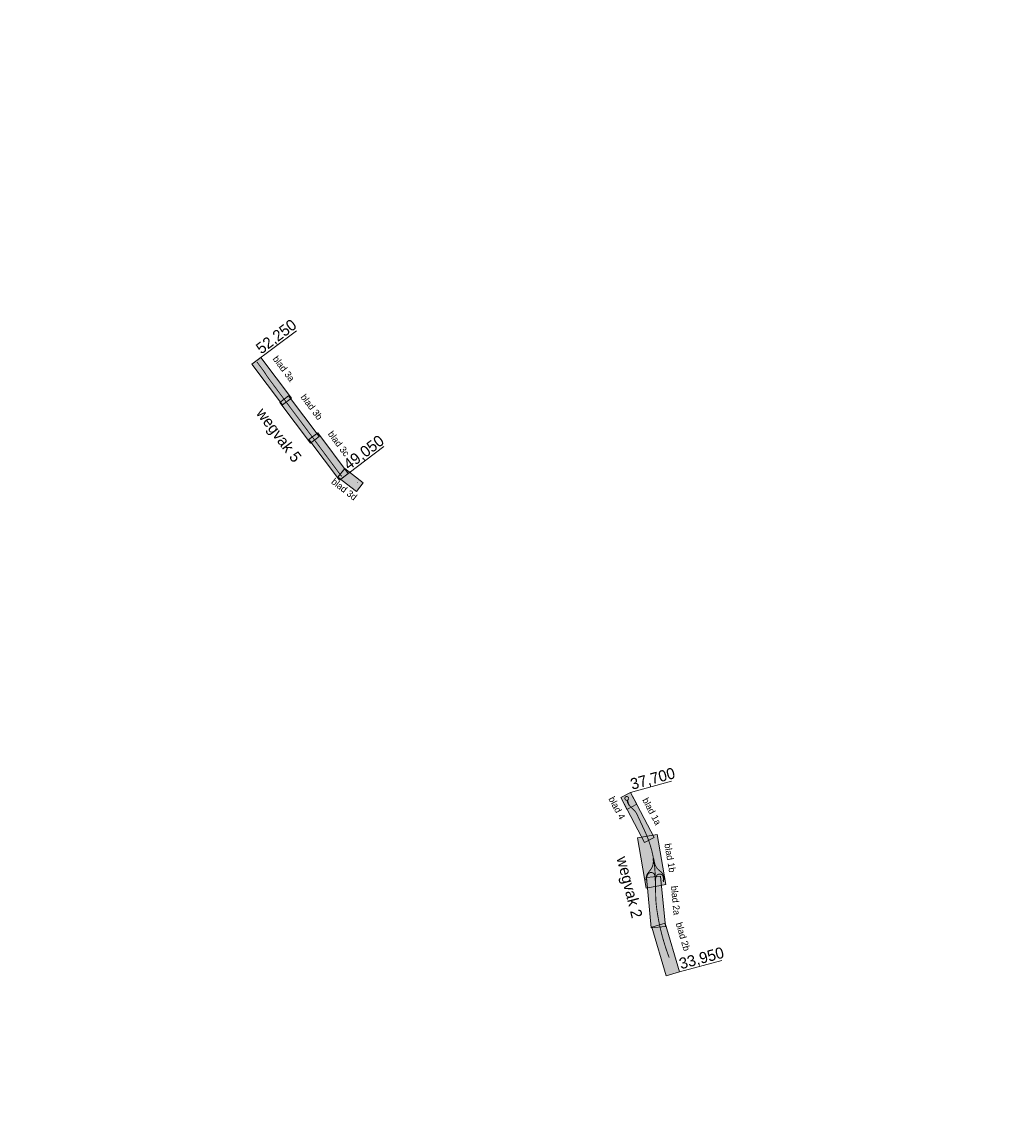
# Model space of a CAD drawing. Header units: metres. Extents: x 0 to 178216, y 0 to 407261.
# Tile 2 of 126: x 133662 to 155939, y 381807 to 406252. Entities that reach past the tile are written whole.
import ezdxf
from ezdxf import colors
from ezdxf.entities.mleader import LeaderData, LeaderLine
from ezdxf.math import Vec2, Vec3

# ---------------------------------------------------------------- set-up
doc = ezdxf.new("R2010")
doc.units = ezdxf.units.M
doc.linetypes.add('AM-AS', pattern=[16, 10, -2, 2, -2])
doc.layers.add('N-WE-AM-AS_WEG-G_OVERZICHTSTEKENING', color=1, linetype='AM-AS', lineweight=18, true_color=0xff0000)
for name, color, linetype, lineweight in [('X-XX-AL-TEKENBLAD-S', 7, 'Continuous', 18), ('X-XX-AL-TEKENBLAD-S_1', 7, 'Continuous', 18), ('X-XX-AL-TEKENBLAD-S_2', 7, 'Continuous', 18), ('X-XX-AL-TEKENBLAD-S_3', 7, 'Continuous', 18), ('X-XX-AL-TEKENBLAD-S_4', 7, 'Continuous', 18), ('X-XX-AL-TEKENBLAD-T18', 10, 'Continuous', 18), ('X-XX-AL-TEKENBLAD-T50', 7, 'Continuous', 18)]:
    doc.layers.add(name, color=color, linetype=linetype, lineweight=lineweight)
doc.styles.add('NLCS-ISO-M100-T50', font='LT.TTF', dxfattribs={"height": 0.5})
doc.styles.add('NLCS-ISO-M500-T25', font='LT.TTF')

msp = doc.modelspace()

# ---------------------------------------------------------------- hatches: boundary and pattern name
at = {"layer": 'X-XX-AL-TEKENBLAD-S_1', "transparency": 33554534}
h = msp.add_hatch(color=8, dxfattribs=at)
h.dxf.hatch_style = 1
h.paths.add_polyline_path([(147105.2287, 388827.33), (147639.4577, 387816.368), (147860.4938, 387933.1715), (147326.2647, 388944.1335)])
h = msp.add_hatch(color=8, dxfattribs=at)
h.dxf.hatch_style = 1
h.paths.add_polyline_path([(147676.442, 386796.125), (147482.4981, 387923.4276), (147927.7366, 388000.0275), (148121.6805, 386872.7249)])
at = {"layer": 'X-XX-AL-TEKENBLAD-S_2', "transparency": 33554534}
h = msp.add_hatch(color=8, dxfattribs=at)
h.dxf.hatch_style = 1
h.paths.add_polyline_path([(147684.0047, 387035.4539), (147791.7288, 385900.4992), (148108.874, 385930.601), (148001.1498, 387065.5557)])
h = msp.add_hatch(color=8, dxfattribs=at)
h.dxf.hatch_style = 1
h.paths.add_polyline_path([(148122.9259, 384824.7793), (147802.2081, 385920.9895), (148102.3357, 386008.7977), (148423.0534, 384912.5875)])
at = {"layer": 'X-XX-AL-TEKENBLAD-S_3', "transparency": 33554534}
h = msp.add_hatch(color=8, dxfattribs=at)
h.dxf.hatch_style = 1
h.paths.add_polyline_path([(138827.7664, 398559.0134), (139515.4374, 397647.2719), (139714.9465, 397797.9242), (139027.2754, 398709.6659)])
h = msp.add_hatch(color=8, dxfattribs=at)
h.dxf.hatch_style = 1
h.paths.add_polyline_path([(140104.8296, 396867.7993), (140792.5005, 395956.0578), (140992.0096, 396106.7101), (140304.3385, 397018.4518)])
at = {"layer": 'X-XX-AL-TEKENBLAD-S_4', "transparency": 33554534}
h = msp.add_hatch(color=8, dxfattribs=at)
h.dxf.hatch_style = 1
h.paths.add_polyline_path([(147105.2287, 388827.33), (147326.2647, 388944.1335), (147466.4289, 388678.8902), (147245.3929, 388562.0868)])

# ---------------------------------------------------------------- linework, layer by layer
at = {"layer": 'N-WE-AM-AS_WEG-G_OVERZICHTSTEKENING', "const_width": 20, "flags": 128}
for points in [[(141198.016, 395904.918), (141209.481, 395905.677)], [(147247.8084, 388765.1579), (147248.7117, 388761.1385), (147250.0804, 388755.8761), (147253.2429, 388744.0311), (147254.77, 388738.447), (147256.316, 388733.2308), (147257.7092, 388728.5447), (147258.9343, 388724.8461), (147260.0835, 388721.8183), (147261.4582, 388718.0363), (147262.8506, 388714.3921), (147264.5271, 388710.1681), (147266.354, 388705.8688), (147267.9276, 388702.2575), (147269.3911, 388698.9671)], [(147277.3641, 388701.5528), (147275.4576, 388708.611), (147272.3682, 388720.2875), (147270.6982, 388726.8644), (147268.9174, 388733.5972), (147267.7639, 388737.9996), (147259.9361, 388768.3709)], [(147269.4151, 388698.9166), (147270.5896, 388696.4401), (147272.8973, 388691.7497), (147275.266, 388686.8324), (147277.6749, 388682.2287), (147279.6464, 388678.6263), (147282.6289, 388673.3517), (147285.3099, 388668.7799), (147288.2063, 388664.123), (147291.1801, 388659.6648), (147292.836, 388657.3069)], [(147296.6571, 388659.8589), (147294.2138, 388663.6686), (147291.5417, 388668.1192), (147289.4711, 388671.8093), (147287.6106, 388675.2882), (147285.2665, 388680.0269), (147283.1351, 388684.7322), (147280.9924, 388690.118), (147278.9822, 388695.9801), (147277.3547, 388701.5914)], [(147714.9572, 387128.4763), (147717.6144, 387132.2536), (147720.8518, 387136.8945), (147723.9532, 387141.2742), (147727.2791, 387145.6991), (147730.2721, 387149.5878), (147735.1429, 387155.8083), (147740.2873, 387162.2091), (147749.6038, 387173.8255), (147756.8436, 387182.853), (147767.521, 387196.7148), (147776.6313, 387209.0723), (147782.7552, 387217.8807), (147787.3161, 387224.6145), (147796.3268, 387239.0739), (147800.6503, 387246.8686), (147803.9648, 387252.8438), (147805.8326, 387256.5762), (147809.5704, 387264.0469), (147812.8425, 387271.168), (147820.1983, 387290.042), (147825.4081, 387305.9632), (147827.2138, 387312.128), (147829.4218, 387320.6523), (147830.9083, 387326.9535), (147833.9702, 387343.1677), (147835.0767, 387351.6197), (147836.082, 387359.3042), (147837.3408, 387374.5215), (147837.7667, 387389.3074), (147837.6902, 387394.9331), (147837.5644, 387400.2684), (147837.4266, 387406.372), (147837.3431, 387408.6824), (147836.8477, 387420.4725), (147836.5806, 387425.3499), (147836.1409, 387432.197), (147835.842, 387435.8641), (147835.4687, 387440.3681), (147834.7963, 387447.6542), (147834.1235, 387454.9465), (147834.1166, 387455.0197)], [(147834.1177, 387455.0079), (147833.9233, 387456.9281), (147832.8281, 387466.8443), (147832.8183, 387466.9328)], [(147839.8493, 387467.2894), (147837.7659, 387478.8009), (147836.7878, 387484.0955)], [(147839.8493, 387467.2894), (147841.2092, 387459.7763), (147842.5586, 387451.993), (147843.8877, 387443.9622), (147845.3319, 387435.3976), (147848.257, 387417.2829), (147849.3981, 387410.3171), (147850.5153, 387403.161), (147851.5144, 387396.7583), (147852.3806, 387391.037), (147854.9467, 387373.6479), (147856.562, 387362.4414), (147856.8311, 387360.4915), (147858.1971, 387350.591), (147859.5584, 387340.5002), (147860.8296, 387330.4172), (147863.4888, 387308.5282), (147864.88, 387296.8662), (147866.3902, 387282.9782), (147867.7534, 387270.1542), (147869.2596, 387254.3194), (147870.0057, 387246.4714), (147870.9489, 387235.7805), (147872.195, 387220.7502), (147872.9601, 387211.1157), (147874.5052, 387190.1635), (147875.2303, 387179.9726), (147875.9803, 387168.9475), (147876.6484, 387158.5466), (147876.8714, 387154.9362), (147877.2244, 387149.2272), (147878.4934, 387128.5006), (147879.1395, 387117.5205), (147879.7396, 387106.3265), (147880.5326, 387091.1835), (147881.0627, 387080.0784), (147881.7378, 387062.552), (147881.7958, 387061.0319), (147881.9578, 387056.7916), (147882.3318, 387046.4943), (147882.6328, 387038.0117), (147882.9688, 387027.9176), (147883.2948, 387018.5336), (147883.6588, 387007.564), (147884.1069, 386993.0953), (147884.4689, 386980.4761), (147884.8829, 386966.5685), (147885.1004, 386961.8472)], [(147845.187, 387467.5603), (147845.1977, 387467.502), (147845.4068, 387466.3604), (147846.76, 387458.5255), (147847.3214, 387455.5487), (147848.2826, 387449.9227), (147850.0539, 387440.2058), (147851.8673, 387430.5791), (147853.2434, 387423.4121), (147854.2801, 387418.2088), (147855.4442, 387412.228), (147856.5451, 387406.5074), (147857.748, 387400.3396), (147859.4721, 387391.9556), (147861.4653, 387382.2812), (147863.6344, 387372.2174), (147865.5014, 387363.6084), (147865.8264, 387362.2711)], [(147865.8264, 387362.2711), (147867.2649, 387356.3523), (147869.5381, 387347.5792), (147871.7054, 387339.9644), (147873.919, 387332.6289), (147876.1238, 387325.9141), (147877.6413, 387321.8539), (147881.0477, 387312.8933), (147885.3053, 387302.4718), (147887.7576, 387296.8962), (147891.8118, 387288.4544), (147894.2853, 387283.5263), (147896.0957, 387280.0998), (147897.709, 387277.1451), (147899.276, 387274.3804), (147901.4902, 387270.5744), (147904.7244, 387265.4087), (147905.9961, 387263.4441), (147909.0454, 387258.7325), (147910.1514, 387257.0889), (147910.9123, 387255.9569), (147913.2756, 387252.5675), (147915.1627, 387249.9149), (147917.78, 387246.3249), (147920.5576, 387242.7115), (147924.141, 387238.1629), (147928.7605, 387232.6123), (147931.7014, 387229.249), (147935.4113, 387225.1571), (147939.1455, 387221.2797), (147942.9655, 387217.3266), (147950.045, 387210.582), (147956.1339, 387205.0699), (147964.7554, 387197.6574), (147971.3256, 387192.1912), (147973.3749, 387190.5484), (147983.8155, 387182.1815), (147994.8632, 387173.3576), (148003.4182, 387166.0143), (148009.0807, 387160.9216), (148015.2897, 387154.9376), (148020.5808, 387149.3335), (148026.0253, 387143.1594), (148031.97, 387135.9118), (148037.5925, 387128.2914), (148043.3498, 387119.84), (148047.3802, 387113.1528), (148050.7369, 387107.1076), (148053.2249, 387102.3429), (148056.4248, 387095.6246), (148059.004, 387089.8001), (148061.6415, 387082.9972), (148063.8223, 387076.6778), (148065.9104, 387069.9871), (148068.0365, 387062.2613), (148069.5989, 387055.7309), (148070.7245, 387050.559), (148072.0731, 387043.1177), (148073.0238, 387036.1737), (148073.621, 387030.204), (148073.9209, 387025.7438), (148073.9425, 387025.4201), (148074.148, 387020.4568), (148074.2721, 387015.7188), (148074.2448, 387010.5633), (148074.0273, 387004.6185), (148073.7185, 386998.5329), (148073.3252, 386993.4541), (148072.8174, 386987.4168), (148072.1066, 386980.4006), (148070.5977, 386967.259), (148067.5043, 386941.5123), (148066.7694, 386935.3354)], [(147713.573, 387129.45), (147706.626, 387118.456), (147702.603, 387111.428), (147698.831, 387104.23), (147697.058, 387100.618), (147693.749, 387093.264), (147690.784, 387085.747), (147688.091, 387078.117), (147683.453, 387062.629), (147680.819, 387050.459), (147678.786, 387038.585), (147674.783, 387010.725), (147674.384, 387007.577), (147671.741, 386987.404), (147671.5205, 386985.7597), (147671.449, 386985.233), (147671.127, 386982.834), (147671.082, 386982.501), (147669.882, 386973.102)], [(147886.9829, 386888.5973), (147886.8089, 386895.5313), (147886.2649, 386917.3612), (147885.9389, 386930.8258), (147885.3909, 386950.1669), (147885.1004, 386961.8472)], [(147890.5686, 386961.184), (147890.528, 386962.8385), (147890.2692, 386973.3614), (147890.1939, 386983.697), (147890.2303, 386988.6702), (147890.3855, 386993.8979), (147890.6405, 387000.5178), (147891.1764, 387007.948), (147891.758, 387011.9158), (147892.6918, 387018.31), (147893.6457, 387023.6141), (147894.8867, 387030.1042), (147896.4747, 387036.5861), (147897.5774, 387040.7597), (147898.562, 387044.1565), (147899.7039, 387047.6771), (147901.0668, 387051.5263), (147903.2276, 387057.217), (147903.4198, 387057.217), (147904.2739, 387059.1274), (147905.8632, 387062.3946), (147907.6391, 387065.8805), (147909.4355, 387069.1745), (147911.8102, 387073.0728), (147914.1697, 387076.4242), (147915.9176, 387078.7833), (147918.1383, 387081.5194), (147920.7327, 387084.3506), (147924.697, 387088.3415), (147928.7671, 387092.0471), (147931.7629, 387094.4455), (147933.9437, 387096.091), (147936.3433, 387097.697), (147939.2743, 387099.4962), (147941.83, 387100.8912), (147945.8396, 387102.9297), (147948.5632, 387104.1372), (147952.9207, 387105.8896), (147955.9886, 387106.9342), (147959.7937, 387108.034), (147963.6196, 387108.9172), (147967.0845, 387109.5221), (147971.6439, 387110.1247), (147977.4687, 387110.5175), (147980.0701, 387110.592), (147980.865, 387110.6151), (147984.2459, 387110.5141), (147987.3386, 387110.2763), (147991.3895, 387109.8293), (147994.8293, 387109.2926), (147998.176, 387108.561), (148001.301, 387107.7787), (148004.129, 387107.0028), (148007.5935, 387105.8356), (148010.4161, 387104.8077), (148015.2835, 387102.6937), (148018.7753, 387100.8628), (148021.8793, 387099.0881), (148025.7007, 387096.6505), (148027.7915, 387095.1689), (148031.5612, 387092.2956), (148034.3183, 387089.9503), (148037.0989, 387087.5499), (148039.027, 387085.6929), (148041.9597, 387082.4592), (148044.8939, 387078.8278), (148047.2997, 387075.4956), (148049.5263, 387071.8311), (148049.7412, 387071.4767), (148051.3546, 387068.3455), (148052.3305, 387066.1061), (148054.2163, 387061.0693), (148055.6247, 387056.5129), (148055.749, 387055.9614)], [(147891.2148, 386631.669), (147891.1838, 386632.8921), (147890.7548, 386648.021), (147890.4408, 386659.0956), (147890.1348, 386670.665), (147889.8058, 386681.6111), (147889.5429, 386693.1325), (147889.3299, 386702.347), (147889.2, 386713.2834), (147889.119, 386724.5325), (147889.075, 386736.2109), (147889.075, 386747.7886), (147889.089, 386755.1371), (147889.098, 386760.0445), (147889.103, 386771.8629), (147889.043, 386785.0557), (147888.938, 386799.9443), (147888.773, 386813.9657), (147888.6979, 386819.6359), (147888.5489, 386828.4069), (147888.2889, 386838.2977), (147888.0429, 386848.3088), (147887.8879, 386855.1364), (147887.7959, 386859.2476), (147887.5178, 386869.1302), (147887.2119, 386881.4244), (147887.0319, 386888.5985)], [(147891.9878, 386604.6), (147891.2148, 386631.669)], [(147891.9878, 386604.6), (147891.9998, 386604.3061), (147892.3178, 386594.7216), (147892.6437, 386584.0038), (147893.0856, 386572.5652), (147893.5466, 386561.2911), (147893.8325, 386555.2265), (147894.5894, 386539.1328), (147894.9833, 386531.6727), (147895.5672, 386521.101), (147896.4361, 386507.2818), (147896.5551, 386505.3923), (147897.3279, 386493.5849), (147898.1976, 386481.8407), (147899.5763, 386465.0739), (147900.4272, 386455.4262), (147900.59, 386453.5799), (147901.5707, 386443.7888), (147903.0875, 386428.6935), (147904.5612, 386415.0303), (147905.9361, 386402.8688), (147907.3999, 386390.1184), (147908.8345, 386378.1542), (147910.3182, 386366.525), (147911.7001, 386356.0689), (147912.0569, 386353.3633), (147915.8656, 386325.7794), (147918.0634, 386310.2298), (147919.9862, 386296.9372), (147921.9721, 386283.4686), (147924.404, 386266.9186), (147925.8958, 386257.0707), (147926.0848, 386255.8246), (147926.7128, 386251.6791), (147929.1345, 386235.9155), (147931.6512, 386219.9866), (147934.113, 386204.8932), (147936.3378, 386191.413), (147938.8786, 386176.1873), (147941.9274, 386158.3693), (147943.0692, 386151.7019), (147945.342, 386138.9737), (147947.9818, 386123.893), (147950.6265, 386109.5518), (147955.3472, 386083.7893), (147958.0437, 386069.6887), (147959.9246, 386060.0194), (147960.7417, 386055.817), (147963.4435, 386041.778), (147966.4421, 386026.721), (147969.052, 386013.7723), (147971.7005, 386000.6046), (147974.5082, 385987.3483), (147977.4921, 385973.0768), (147979.8528, 385962.0429), (147980.1157, 385960.8158), (147982.8624, 385948.2262), (147985.8661, 385934.6202), (147988.458, 385922.9937), (147990.5559, 385913.5881), (147993.5256, 385900.3245), (147996.7302, 385886.4202), (148000.1321, 385871.7516), (148001.8271, 385864.4527), (148003.2199, 385858.4584), (148006.4506, 385844.7737), (148009.8834, 385830.3556), (148012.6449, 385818.8848), (148015.4434, 385807.6229), (148018.4883, 385795.484), (148021.3811, 385783.8639), (148024.7827, 385770.5305), (148025.6046, 385767.3279), (148028.3145, 385756.7742), (148031.3934, 385744.8176), (148034.8689, 385731.4135), (148035.3666, 385729.5479), (148038.2514, 385718.7204), (148041.4942, 385706.6512), (148044.6349, 385695.0384), (148048.4276, 385681.2135), (148051.3266, 385670.7016), (148051.3722, 385670.5361), (148054.9508, 385657.8684), (148058.9975, 385643.5315), (148061.5572, 385634.6296), (148063.604, 385627.6541), (148068.5078, 385610.8167), (148073.1356, 385595.0756), (148077.8042, 385579.2909), (148079.1969, 385574.6579), (148083.157, 385561.4866), (148087.5346, 385546.8719), (148098.6256, 385510.75), (148103.1798, 385496.3015), (148108.2874, 385480.342), (148108.6862, 385479.1066), (148113.8369, 385463.1566), (148119.5902, 385445.6237), (148129.2436, 385416.6835), (148133.9262, 385402.8196), (148140.0123, 385384.8892), (148140.2526, 385384.2053), (148145.2217, 385370.0398), (148150.0725, 385356.1134), (148155.0591, 385342.0176), (148159.3881, 385329.7935), (148163.0777, 385319.3726), (148167.6442, 385306.6881), (148172.7631, 385292.4994), (148173.721, 385289.8598), (148177.349, 385279.8577), (148180.8228, 385270.2782), (148183.8413, 385262.0078), (148184.3469, 385260.5852), (148186.0913, 385255.6822), (148187.4585, 385251.5977), (148191.9047, 385235.4835), (148192.1561, 385234.5117)]]:
    msp.add_lwpolyline(points, dxfattribs=at).dxf.unprotected_set("ltscale", 0)
msp.add_lwpolyline([(147253.3991, 388768.5125), (147252.7378, 388768.3306), (147250.8902, 388767.8277), (147248.78, 388767.4364), (147247.238, 388767.1889), (147245.5634, 388766.9689), (147243.9507, 388766.8612), (147242.202, 388766.8369), (147240.5127, 388766.8496), (147239.0877, 388766.9339), (147237.6711, 388767.0082), (147236.1578, 388767.1289), (147234.3314, 388767.4239), (147232.6765, 388767.7941), (147231.642, 388768.0369), (147230.1969, 388768.3909), (147228.6413, 388768.8971), (147227.2574, 388769.4011), (147225.9606, 388769.8499), (147224.7253, 388770.4155), (147223.5313, 388770.9145), (147222.1804, 388771.6306), (147220.4819, 388772.5069), (147218.9126, 388773.4517), (147217.5908, 388774.3321), (147215.937, 388775.4573), (147214.3692, 388776.782), (147212.8819, 388778.0855), (147211.4538, 388779.421), (147210.1989, 388780.7909), (147208.944, 388782.1567), (147207.7508, 388783.7274), (147206.6187, 388785.3724), (147205.4464, 388787.0961), (147204.452, 388788.8103), (147203.5701, 388790.4905), (147202.4054, 388792.9549), (147201.614, 388795.1151), (147201.0554, 388796.8996), (147200.4431, 388798.8876), (147199.9254, 388800.7591), (147199.459, 388802.9519), (147199.1945, 388804.7126), (147199.1461, 388806.3499), (147199.141, 388808.413), (147199.1622, 388810.0612), (147199.1648, 388810.2679), (147199.2753, 388812.3895), (147199.3329, 388812.98), (147199.5131, 388814.8075), (147199.8581, 388817.0081), (147200.3033, 388819.2421), (147200.8957, 388821.522), (147201.5972, 388823.6468), (147202.6216, 388826.2272), (147203.7567, 388828.7581), (147205.0421, 388831.1478), (147206.5775, 388833.5042), (147208.0642, 388835.5294), (147209.6748, 388837.3897), (147211.737, 388839.4717), (147213.7747, 388841.4102), (147215.8509, 388843.1393), (147217.8251, 388844.576), (147219.6433, 388845.7481), (147222.0396, 388847.1001), (147223.9662, 388848.0206), (147226.396, 388849.0469), (147228.9449, 388849.9435), (147231.2624, 388850.6402), (147233.6562, 388851.1611), (147236.8245, 388851.6261), (147239.2899, 388851.8013), (147241.6011, 388851.8965), (147244.0782, 388851.8221), (147246.7124, 388851.6201), (147249.0499, 388851.3039), (147250.7745, 388850.9911), (147252.5509, 388850.5628), (147254.2561, 388850.0858), (147255.5952, 388849.625), (147256.9984, 388849.2183), (147259.3957, 388848.2146), (147261.5794, 388847.1399), (147264.3918, 388845.5391), (147266.8414, 388843.8485), (147269.0259, 388842.1367), (147271.2874, 388840.0175), (147273.5639, 388837.5412), (147275.4276, 388835.3245), (147276.9076, 388833.3028), (147278.1452, 388831.3742), (147279.4502, 388828.9974), (147279.5054, 388828.8974), (147280.6125, 388826.5287), (147281.4496, 388824.4851), (147282.3104, 388822.0173), (147282.9872, 388819.748), (147283.4813, 388817.3332), (147283.8163, 388815.2814), (147284.0317, 388813.1834), (147284.064, 388812.621), (147284.1818, 388810.5299), (147284.2191, 388808.2556), (147284.0727, 388805.6395), (147283.8952, 388803.6766), (147283.4215, 388801.2542), (147283.0526, 388799.364), (147282.3912, 388797.1056), (147281.8283, 388795.3859), (147281.1227, 388793.3821), (147280.3724, 388791.6407), (147279.4511, 388789.7053), (147278.2468, 388787.7441), (147277.1921, 388785.9698), (147275.9024, 388784.0669), (147274.3665, 388782.2053), (147272.9472, 388780.541), (147271.6332, 388779.2031), (147270.1198, 388777.8011), (147268.8551, 388776.6728), (147267.3255, 388775.4995), (147265.7874, 388774.3636), (147264.6099, 388773.5639), (147263.1344, 388772.6365), (147261.8552, 388771.8822), (147260.1211, 388770.9543), (147258.6086, 388770.2981), (147256.9173, 388769.6377), (147254.7199, 388768.8762), (147253.3997, 388768.5127, -0.0000665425)], format="xyb", close=True, dxfattribs=at).dxf.unprotected_set("ltscale", 0)
for points in [[(147879.7405, 386962.4928), (147879.7345, 386962.7208), (147879.6374, 386966.3962), (147879.049, 386986.4635), (147878.273, 387004.2465), (147877.2044, 387022.3159), (147876.0406, 387037.2767), (147875.2435, 387046.1136), (147874.5866, 387052.2174), (147873.9204, 387058.0831), (147873.5414, 387060.9212), (147871.9456, 387072.847, 0.0215931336), (147871.6429, 387074.5469), (147870.4905, 387079.7155), (147869.6586, 387082.6668), (147868.5031, 387086.5682), (147867.3912, 387089.7275), (147866.1944, 387092.978), (147865.0979, 387095.5622), (147863.9371, 387098.1006), (147862.6322, 387100.6859), (147860.0398, 387105.3997), (147858.5386, 387107.8177), (147856.1701, 387111.2769), (147854.0508, 387114.0859), (147851.4216, 387117.2264), (147849.1218, 387119.759), (147847.2759, 387121.5506), (147844.1772, 387124.4718), (147842.0063, 387126.3417), (147836.0085, 387131.1146), (147832.7027, 387133.382), (147828.865, 387135.692), (147826.5605, 387136.9257), (147825.9142, 387137.2709), (147822.591, 387138.7897), (147819.905, 387139.9512), (147816.1793, 387141.3159), (147813.3111, 387142.2914), (147809.3144, 387143.415), (147806.6637, 387144.0933), (147804.5846, 387144.5504), (147799.6816, 387145.4108), (147797.4874, 387145.707), (147793.633, 387146.0444), (147790.6314, 387146.125), (147787.4609, 387146.122), (147783.6638, 387146.026), (147780.9083, 387145.8081), (147778.5102, 387145.5078), (147775.9398, 387145.2078), (147773.645, 387144.8616), (147771.3162, 387144.4057), (147767.6005, 387143.5688), (147763.1699, 387142.3684), (147759.9096, 387141.2587), (147756.883, 387140.2041), (147754.4912, 387139.2339), (147751.6068, 387137.899), (147748.9857, 387136.5928), (147746.2044, 387135.0859), (147744.4721, 387134.0616), (147742.5333, 387132.8892), (147738.8311, 387130.3606), (147736.5489, 387128.5875), (147733.4975, 387126.1111), (147733.3053, 387125.9333), (147730.829, 387123.645), (147728.0408, 387120.9655), (147725.9636, 387118.8619), (147723.9365, 387116.6186), (147721.6153, 387113.8664), (147719.7143, 387111.422), (147716.554, 387106.8863), (147714.0517, 387103.0051), (147712.4657, 387100.3952), (147710.4587, 387096.6661), (147708.548, 387092.9228), (147706.8968, 387089.4492), (147705.0421, 387085.1431), (147703.0943, 387080.3858), (147701.1634, 387075.1325), (147700.0369, 387071.6398), (147697.7864, 387064.3541), (147696.5384, 387059.8598), (147695.5258, 387056.0444), (147694.1681, 387050.4714), (147692.8738, 387044.9258), (147691.3122, 387037.1218), (147690.8538, 387034.829), (147688.6302, 387021.8462), (147687.3432, 387013.8928), (147686.0327, 387005.2929), (147684.4298, 386995.1938), (147682.717, 386984.3229)], [(148059.0768, 386954.1756), (148059.5508, 386957.9956), (148060.1593, 386962.8991), (148061.5563, 386974.3911), (148062.1571, 386980.3315), (148062.9501, 386989.1783), (148063.3119, 386998.3867), (148063.3638, 387004.0622), (148063.2974, 387008.4123), (148063.0623, 387014.2475), (148062.7597, 387019.4491), (148062.0896, 387026.6493), (148061.8999, 387028.1753, 0.0516657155), (148059.5813, 387038.2167), (148052.554, 387058.722)]]:
    msp.add_lwpolyline(points, format="xyb", dxfattribs=at).dxf.unprotected_set("ltscale", 0)

# ---------------------------------------------------------------- texts
at = {"layer": 'X-XX-AL-TEKENBLAD-T50', "insert": (139910.6403, 397818.0967), "char_height": 150, "attachment_point": 7, "rotation": 307.04583, "style": 'NLCS-ISO-M500-T25', "bg_fill": 3, "box_fill_scale": 1, "bg_fill_color": 256, "bg_fill_transparency": 0}
msp.add_mtext_dynamic_manual_height_columns('blad 3b', width=794.489362, gutter_width=0.5, heights=[0], dxfattribs=at)

# ---------------------------------------------------------------- next in the draw order: hatches: boundary and pattern name
at = {"layer": 'X-XX-AL-TEKENBLAD-S_3', "transparency": 33554534}
h = msp.add_hatch(color=8, dxfattribs=at)
h.dxf.hatch_style = 1
h.paths.add_polyline_path([(139452.715, 397701.6975), (140140.3859, 396789.956), (140339.895, 396940.6082), (139652.224, 397852.3499)])

# ---------------------------------------------------------------- next in the draw order: texts
at = {"layer": 'X-XX-AL-TEKENBLAD-T50', "char_height": 150, "attachment_point": 7, "style": 'NLCS-ISO-M500-T25', "bg_fill": 3, "box_fill_scale": 1, "bg_fill_color": 256, "bg_fill_transparency": 0}
for s, width, insert, rotation in [('blad 3a', 821.665674, (139283.4344, 398677.6425), 307.04583), ('blad 3c', 632.353919, (140520.9391, 396990.0054), 307.04583), ('blad 1a', 665.987358, (147582.769, 388773.524), 297.85359857)]:
    msp.add_mtext_dynamic_manual_height_columns(s, width=width, gutter_width=0.5, heights=[0], dxfattribs=dict(at, insert=insert, rotation=rotation))
at = {"layer": 'X-XX-AL-TEKENBLAD-T50', "insert": (148471.3001, 384925.712), "char_height": 250, "attachment_point": 7, "rotation": 15.21786918, "style": 'NLCS-ISO-M500-T25', "bg_fill": 3, "box_fill_scale": 1, "bg_fill_color": 256, "bg_fill_transparency": 0}
msp.add_mtext('33,950', dxfattribs=at)

# ---------------------------------------------------------------- next in the draw order: linework, layer by layer
at = {"layer": 'N-WE-AM-AS_WEG-G_OVERZICHTSTEKENING', "const_width": 20, "flags": 128}
for points in [[(147294.6993, 388658.6539), (147295.8322, 388657.1848), (147297.467, 388654.8715), (147298.0467, 388654.0513), (147299.5793, 388651.9482), (147300.3714, 388650.8608), (147302.0626, 388648.6408), (147307.603, 388641.6407), (147314.1968, 388633.8068), (147318.7995, 388628.5717), (147322.3133, 388624.7361), (147325.4313, 388621.3324), (147331.8451, 388614.7258), (147337.9673, 388608.7675), (147342.2926, 388604.5272), (147348.4265, 388598.8459), (147354.7806, 388593.0467), (147358.4644, 388589.7459), (147363.9189, 388584.7854), (147372.6155, 388576.9278), (147380.4635, 388569.8388), (147385.2933, 388565.4741), (147391.5049, 388559.6827), (147395.1177, 388556.3269), (147396.9474, 388554.6263), (147403.0012, 388548.7306), (147410.4887, 388541.138), (147421.9665, 388528.5415), (147426.7732, 388522.8827), (147431.4533, 388517.1218), (147435.1145, 388512.4353), (147437.7732, 388508.8474), (147441.0867, 388504.2384), (147445.2271, 388498.1706), (147447.8362, 388494.2339), (147450.4633, 388490.069), (147453.1995, 388485.5853), (147455.9471, 388480.948), (147459.0426, 388475.4875), (147461.6678, 388470.7065), (147464.6149, 388465.1334), (147467.4753, 388459.7339), (147472.4038, 388449.9689), (147476.8836, 388440.7311), (147477.9174, 388438.5344), (147483.8596, 388425.902), (147490.1979, 388412.3344), (147496.47, 388398.8492), (147501.1841, 388388.696), (147502.8461, 388385.1149), (147509.7638, 388370.2466), (147515.5349, 388357.9315), (147522.4111, 388343.1179), (147530.3411, 388326.0239), (147536.32, 388313.1171), (147539.6648, 388305.9536), (147543.6829, 388297.3493), (147549.157, 388285.5721), (147555.0631, 388272.882), (147560.877, 388260.3282), (147565.3009, 388250.8703), (147569.8501, 388241.0669), (147575.465, 388228.9891), (147576.457, 388226.8551), (147579.6726, 388219.9214)], [(147579.6726, 388219.9214), (147588.0914, 388201.7748)], [(147588.0914, 388201.7748), (147592.7891, 388191.6689), (147599.7202, 388176.7057), (147606.999, 388160.9831), (147613.7141, 388146.6009), (147620.2101, 388132.5209), (147627.6149, 388116.6404), (147628.5141, 388114.7099), (147635.4094, 388099.7973), (147641.9815, 388085.5271), (147648.2486, 388071.8939), (147656.7221, 388053.4448), (147662.851, 388039.8518), (147669.1035, 388025.7057), (147670.431, 388022.7014), (147676.4719, 388008.6833), (147685.0076, 387988.5767), (147690.7365, 387974.8505), (147697.1923, 387958.9885), (147702.5028, 387945.7594), (147707.469, 387933.2719), (147708.2254, 387931.371), (147713.2914, 387918.3864), (147718.6682, 387904.1282), (147723.8337, 387890.278), (147729.1753, 387875.7372), (147733.7088, 387863.1278), (147737.8291, 387851.5551), (147741.9668, 387839.882), (147742.0514, 387839.6333), (147745.7874, 387828.6912), (147749.5149, 387817.7128), (147753.2423, 387806.4285), (147756.8997, 387795.3684), (147760.4532, 387784.3077), (147763.2865, 387775.4088), (147767.564, 387761.8102), (147772.0226, 387747.2373), (147772.8848, 387744.3747), (147775.6989, 387735.0322), (147779.1484, 387723.4478), (147782.0217, 387713.5605), (147785.8551, 387700.2871), (147789.3665, 387687.764), (147791.1108, 387681.5288), (147793.333, 387673.3711), (147795.5743, 387665.219), (147797.7678, 387656.9229), (147800.061, 387648.0962), (147802.7863, 387637.609), (147805.1039, 387628.3766), (147808.6014, 387614.0045), (147811.8718, 387600.1499), (147818.0022, 387573.7211), (147818.9485, 387569.4967), (147821.1915, 387559.3928), (147823.1104, 387550.8451), (147823.3128, 387549.9396), (147825.6102, 387539.2558), (147829.9705, 387518.6162), (147832.6549, 387505.4261), (147834.7553, 387494.7824), (147836.4066, 387486.1605), (147836.7878, 387484.0955)]]:
    msp.add_lwpolyline(points, dxfattribs=at).dxf.unprotected_set("ltscale", 0)
at = {"layer": 'X-XX-AL-TEKENBLAD-S', "flags": 128}
msp.add_lwpolyline([(148423.0534, 384912.5875), (149375.7249, 385171.7417)], dxfattribs=at)

# ---------------------------------------------------------------- next in the draw order: texts
at = {"layer": 'X-XX-AL-TEKENBLAD-T50', "char_height": 250, "attachment_point": 7, "style": 'NLCS-ISO-M500-T25', "bg_fill": 3, "box_fill_scale": 1, "bg_fill_color": 256, "bg_fill_transparency": 0}
for s, insert, rotation in [('52,250', (139067.2782, 398739.6625), 37.02501993), ('wegvak 5', (138850.334, 397412.282), 307.04583), ('49,050', (141031.9115, 396136.8405), 37.05698943), ('37,700', (147374.5102, 388957.2629), 15.22359857)]:
    msp.add_mtext(s, dxfattribs=dict(at, insert=insert, rotation=rotation))

# ---------------------------------------------------------------- next in the draw order: hatches: boundary and pattern name
at = {"layer": 'X-XX-AL-TEKENBLAD-S_3', "transparency": 33554534}
h = msp.add_hatch(color=8, dxfattribs=at)
h.dxf.hatch_style = 1
h.paths.add_polyline_path([(140912.8305, 396220.7021), (141326.0716, 395900.4855), (141172.9422, 395702.8713), (140759.7011, 396023.0878)])

# ---------------------------------------------------------------- next in the draw order: linework, layer by layer
at = {"layer": 'N-WE-AM-AS_WEG-G_OVERZICHTSTEKENING', "const_width": 20, "flags": 128}
msp.add_lwpolyline([(138939.6401, 398611.4933), (138942.6177, 398607.7856), (138951.2089, 398597.0186), (138955.6841, 398591.2424), (138964.9028, 398579.2537), (138970.3077, 398571.9727), (138970.7547, 398571.3707), (138992.5628, 398541.9649), (139013.9368, 398513.505), (139030.0687, 398491.7737), (139035.8327, 398484.01), (139055.892, 398457.308), (139070.403, 398437.9203), (139085.1678, 398417.7962), (139089.6818, 398411.4843), (139090.4557, 398410.4022), (139103.4219, 398391.6016), (139109.5286, 398382.7071), (139117.1753, 398371.3707), (139124.0606, 398360.8456), (139129.5924, 398352.0315), (139144.5444, 398327.888), (139144.9513, 398327.2314), (139153.6933, 398313.5236), (139159.8893, 398304.0666), (139167.1699, 398292.9462), (139170.3077, 398288.312), (139176.5493, 398279.18), (139183.7552, 398268.7216), (139188.7826, 398261.6618), (139194.9916, 398252.8212), (139200.5595, 398245.1012), (139203.2914, 398241.3127), (139209.3702, 398232.9977), (139220.0295, 398218.5999), (139246.4552, 398183.1745), (139260.1414, 398164.7731), (139272.2782, 398148.4544), (139302.2094, 398108.3082), (139319.8318, 398084.5646), (139327.4704, 398074.2721), (139352.6601, 398040.4665), (139379.5869, 398004.3668), (139385.0111, 397997.0945), (139409.0273, 397964.8233), (139433.1494, 397932.4481), (139439.3067, 397924.1557), (139458.0972, 397898.8504), (139483.84, 397864.3847), (139499.0392, 397843.9704), (139515.5122, 397821.8454), (139549.3371, 397776.4485), (139557.2133, 397765.8673), (139558.7803, 397763.7612), (139586.2063, 397726.9052), (139618.4872, 397683.5584), (139620.0413, 397681.4703), (139649.5942, 397641.7794), (139678.2772, 397603.2533), (139681.3013, 397599.1903), (139710.3772, 397560.1534), (139734.902, 397527.2617), (139737.9707, 397523.1541), (139762.3886, 397490.4772), (139762.7499, 397489.9928), (139788.8931, 397454.9375), (139797.7653, 397443.0152), (139815.8193, 397418.7563), (139838.414, 397388.4476), (139857.5309, 397362.8268), (139860.7929, 397358.4548), (139872.8067, 397342.3711), (139885.3057, 397325.6541), (139910.1599, 397292.3378), (139917.3362, 397282.6983), (139939.325, 397253.1616), (139965.3568, 397218.2859), (139977.1148, 397202.536), (139988.5898, 397187.165), (140014.7268, 397152.196), (140036.9519, 397122.3957), (140041.984, 397115.6477), (140071.9187, 397075.5801), (140096.7868, 397042.27), (140101.3349, 397036.1787), (140133.1201, 396993.5095), (140156.5668, 396962.0909), (140161.0949, 396956.0229), (140186.4618, 396922.049), (140192.0538, 396914.559), (140204.4603, 396897.9473), (140216.3308, 396881.9486), (140276.0118, 396801.5096), (140300.7308, 396768.1916), (140335.5197, 396721.3468), (140340.5776, 396714.5368), (140382.1518, 396658.4476), (140395.0936, 396641.0238), (140416.7896, 396611.8148), (140447.3407, 396570.6697), (140454.7108, 396560.7366), (140479.1538, 396527.7946), (140506.874, 396490.3943), (140514.2988, 396480.3866), (140535.2538, 396452.1426), (140543.5346, 396440.9989), (140570.1207, 396405.1988), (140573.8919, 396400.1135), (140609.9237, 396351.5297), (140633.5045, 396319.803), (140642.2607, 396308.0217), (140674.8658, 396264.0356), (140693.0846, 396239.5179), (140706.86, 396220.9793), (140726.6932, 396194.1531), (140742.6156, 396172.6808), (140752.6553, 396159.1872), (140761.4927, 396147.3098), (140774.4561, 396129.8216), (140789.2964, 396110.0154), (140800.3841, 396095.6888), (140810.3094, 396083.5076), (140813.4002, 396079.8815), (140816.4664, 396076.284), (140822.3228, 396069.6874), (140831.6543, 396059.4648), (140839.6595, 396051.2788), (140847.6978, 396043.3515)], dxfattribs=at).dxf.unprotected_set("ltscale", 0)
at = {"layer": 'X-XX-AL-TEKENBLAD-S', "flags": 128}
for points in [[(138827.7664, 398559.0134), (139825.7322, 399311.7181)], [(140792.5005, 395956.0578), (141790.0462, 396709.3192)], [(147326.2792, 388944.1412), (148242.9277, 389193.5908)]]:
    msp.add_lwpolyline(points, dxfattribs=at)
for points in [[(138827.7664, 398559.0134), (139515.4374, 397647.2719), (139714.9465, 397797.9242), (139027.2754, 398709.6659)], [(139452.715, 397701.6975), (140140.3859, 396789.956), (140339.895, 396940.6082), (139652.224, 397852.3499)], [(140104.8296, 396867.7993), (140792.5005, 395956.0578), (140992.0096, 396106.7101), (140304.3385, 397018.4518)], [(140912.8305, 396220.7021), (141326.0716, 395900.4855), (141172.9422, 395702.8713), (140759.7011, 396023.0878)]]:
    msp.add_lwpolyline(points, close=True, dxfattribs=at)
at = {"layer": 'X-XX-AL-TEKENBLAD-S'}
for points in [[(147105.2287, 388827.33), (147639.4577, 387816.368), (147860.4938, 387933.1715), (147326.2647, 388944.1335)], [(147105.2287, 388827.33), (147326.2647, 388944.1335), (147466.4289, 388678.8902), (147245.3929, 388562.0868)]]:
    msp.add_lwpolyline(points, close=True, dxfattribs=at)

# ---------------------------------------------------------------- next in the draw order: texts
at = {"layer": 'X-XX-AL-TEKENBLAD-T50', "insert": (146937.6168, 387451.4597), "char_height": 250, "attachment_point": 7, "rotation": 284.26585107, "style": 'NLCS-ISO-M500-T25', "bg_fill": 3, "box_fill_scale": 1, "bg_fill_color": 256, "bg_fill_transparency": 0}
msp.add_mtext('wegvak 2', dxfattribs=at)

# ---------------------------------------------------------------- next in the draw order: leaders
at = {"layer": 'X-XX-AL-TEKENBLAD-T18'}
ml = msp.add_multileader_mtext('Standard', dxfattribs=at)
ml.set_content('profiel van vrije ruimte spoor', color=256, style='NLCS-ISO-M100-T50')
ml.set_leader_properties(color=256, linetype='ByLayer', lineweight=-1)
ml.build(insert=Vec2(0, 0))
ml.multileader.update_dxf_attribs({"text_left_attachment_type": 5, "text_right_attachment_type": 5, "dogleg_length": 0.09, "arrow_head_size": 0.18})
ctx = ml.context
ctx.base_point, ctx.char_height, ctx.arrow_head_size, ctx.landing_gap_size, ctx.plane_origin, ctx.plane_x_axis, ctx.plane_y_axis = Vec3(166843.0747, 406251.5213), 0.09, 0.18, 0.018, Vec3(166842.4639, 406250.2294), Vec3(1, 0.0000000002), Vec3(-0.0000000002, 1)
ctx.left_attachment, ctx.right_attachment = 5, 5
notes = []
notes.append((ctx, [(0, (0, 0, 0), (0, 0), (1, 0), 1, [])]))
ctx.mtext.insert, ctx.mtext.text_direction, ctx.mtext.rotation, ctx.mtext.flow_direction = Vec3(166843.0927, 406251.6383), Vec3(1, 0.0000000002), 0.0000000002, 5
for ctx, leaders in notes:
    for number, flags, end, landing, length, lines in leaders:
        leader = LeaderData()
        leader.index, (leader.has_last_leader_line, leader.has_dogleg_vector, leader.attachment_direction) = number, flags
        leader.last_leader_point, leader.dogleg_vector, leader.dogleg_length = Vec3(end), Vec3(landing), length
        for number, points, colour, breaks in lines:
            line = LeaderLine()
            line.index, line.vertices, line.color, line.breaks = number, Vec3.list(points), colors.encode_raw_color(colour), breaks
            leader.lines.append(line)
        ctx.leaders.append(leader)

# ---------------------------------------------------------------- next in the draw order: texts
at = {"layer": 'X-XX-AL-TEKENBLAD-T50', "char_height": 150, "attachment_point": 7, "style": 'NLCS-ISO-M500-T25', "bg_fill": 3, "box_fill_scale": 1, "bg_fill_color": 256, "bg_fill_transparency": 0}
for s, width, heights, insert, rotation in [('blad 3d', 632.353919, [0], (140593.6294, 395893.4891), 322.22824249), ('blad 4', 548.123016, [170.4383], (146825.0417, 388800.8455), 297.85359857), ('blad 1b', 666.978829, [158.6221], (148084.016, 387785.677), 279.6308325), ('blad 2b', 688.000861, [250.5787], (148337.4444, 386001.033), 286.30786918)]:
    msp.add_mtext_dynamic_manual_height_columns(s, width=width, gutter_width=0.5, heights=heights, dxfattribs=dict(at, insert=insert, rotation=rotation))

# ---------------------------------------------------------------- next in the draw order: linework, layer by layer
at = {"layer": 'X-XX-AL-TEKENBLAD-S'}
msp.add_lwpolyline([(148122.9259, 384824.7793), (147802.2081, 385920.9895), (148102.3357, 386008.7977), (148423.0534, 384912.5875)], close=True, dxfattribs=at)

# ---------------------------------------------------------------- next in the draw order: texts
at = {"layer": 'X-XX-AL-TEKENBLAD-T50', "insert": (148229.4766, 386838.8436), "char_height": 150, "attachment_point": 7, "rotation": 275.42198177, "style": 'NLCS-ISO-M500-T25', "bg_fill": 3, "box_fill_scale": 1, "bg_fill_color": 256, "bg_fill_transparency": 0}
msp.add_mtext_dynamic_manual_height_columns('blad 2a', width=708.664119, gutter_width=0.5, heights=[215.9478], dxfattribs=at)

# ---------------------------------------------------------------- next in the draw order: linework, layer by layer
at = {"layer": 'X-XX-AL-TEKENBLAD-S'}
for points in [[(147676.442, 386796.125), (147482.4981, 387923.4276), (147927.7366, 388000.0275), (148121.6805, 386872.7249)], [(147684.0047, 387035.4539), (147791.7288, 385900.4992), (148108.874, 385930.601), (148001.1498, 387065.5557)]]:
    msp.add_lwpolyline(points, close=True, dxfattribs=at)
at = {"layer": 'X-XX-AL-TEKENBLAD-S', "flags": 128}
msp.add_lwpolyline([(147927.7366, 388000.0275), (148121.6805, 386872.7249)], dxfattribs=at)

doc.saveas('drawing.dxf')
